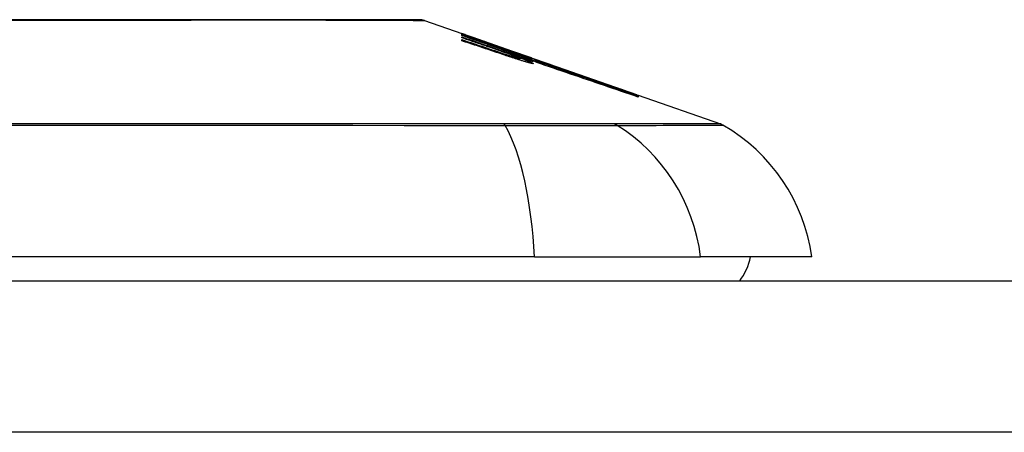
# Model space of a CAD drawing. Header units: inches. Extents: x 17 to 570, y 51 to 268.
# Tile 200 of 256: x 47.066 to 47.71, y 267.286 to 267.555. Entities that reach past the tile are written whole.
import ezdxf

# ---------------------------------------------------------------- set-up
doc = ezdxf.new("R2010")
doc.units = ezdxf.units.IN
doc.header["$MEASUREMENT"] = 0
doc.layers.add('Visible Edges(ANSI)', color=7, linetype='Continuous', lineweight=25)
doc.layers.add('Visible Tangent Edges(ANSI)', color=7, linetype='Continuous', lineweight=25)

msp = doc.modelspace()

# ---------------------------------------------------------------- linework, layer by layer
at = {"layer": 'Visible Edges(ANSI)'}
for p, q in [((47.33034, 267.55499), (47.35479, 267.54643)), ((47.35479, 267.54641), (47.35479, 267.54643)), ((47.35479, 267.54577), (47.35479, 267.54613)), ((47.35479, 267.54513), (47.35479, 267.54557)), ((47.37354, 267.5386), (47.35479, 267.54513)), ((47.35479, 267.54362), (47.35479, 267.54427)), ((47.35479, 267.54165), (47.35479, 267.54247)), ((47.36131, 267.54415), (47.40266, 267.52967)), ((47.37104, 267.54059), (47.37104, 267.54061)), ((47.37104, 267.54059), (47.37104, 267.54036)), ((47.37804, 267.53822), (47.37804, 267.538)), ((47.38498, 267.53569), (47.38498, 267.53566)), ((47.38498, 267.53566), (47.38498, 267.53545)), ((47.39004, 267.53156), (47.39004, 267.53131)), ((47.40029, 267.52933), (47.39229, 267.53209)), ((47.39229, 267.53209), (47.39229, 267.532)), ((47.39229, 267.532), (47.39229, 267.53169)), ((47.39242, 267.53159), (47.39242, 267.53078)), ((47.39242, 267.53018), (47.39242, 267.52915)), ((47.39754, 267.53017), (47.40266, 267.52841)), ((47.40029, 267.5305), (47.40029, 267.53042)), ((47.40029, 267.53013), (47.40029, 267.52979)), ((47.40029, 267.52965), (47.40029, 267.52933)), ((47.40266, 267.52957), (47.40266, 267.52967)), ((47.40266, 267.52967), (47.46899, 267.50646)), ((47.40266, 267.52957), (47.40266, 267.52949)), ((47.40266, 267.52887), (47.40266, 267.52933)), ((47.40266, 267.52841), (47.40266, 267.52876)), ((47.40266, 267.52841), (47.40266, 267.52812)), ((47.40379, 267.52745), (47.40379, 267.52743)), ((47.46899, 267.50646), (47.46899, 267.50634)), ((47.47004, 267.50609), (47.47004, 267.50597)), ((47.47004, 267.50609), (47.52388, 267.48725)), ((47.47004, 267.50594), (47.47004, 267.50556)), ((47.47004, 267.50548), (47.47004, 267.50485)), ((47.40222, 267.40034), (46.54484, 267.40034)), ((47.40222, 267.40034), (47.51101, 267.40034)), ((47.58377, 267.40034), (47.51101, 267.40034)), ((17.17103, 267.38459), (76.77603, 267.38459))]:
    msp.add_line(p, q, dxfattribs=at)
at = {"layer": 'Visible Edges(ANSI)', "flags": 128}
for points in [[(47.32873, 267.55526), (47.3283, 267.55526), (47.32701, 267.55527), (47.32488, 267.55527), (47.32191, 267.55528), (47.31811, 267.55529), (47.31347, 267.55531), (47.30799, 267.55532), (47.3017, 267.55533), (47.29461, 267.55535), (47.28675, 267.55537), (47.27815, 267.55538), (47.26885, 267.5554), (47.25886, 267.55542), (47.24817, 267.55543), (47.23682, 267.55545), (47.22484, 267.55545), (47.21225, 267.55545), (47.19908, 267.55543), (47.18537, 267.55542), (47.17117, 267.5554), (47.15646, 267.55538), (47.14128, 267.55537), (47.12569, 267.55535), (47.10974, 267.55533), (47.09349, 267.55532), (47.077, 267.55531), (47.06024, 267.55529)], [(47.35479, 267.54642), (47.35576, 267.54608), (47.35673, 267.54574), (47.3577, 267.54541), (47.35868, 267.54507), (47.35965, 267.54473), (47.36062, 267.54439), (47.36159, 267.54405), (47.36257, 267.54371), (47.36354, 267.54337), (47.36451, 267.54302), (47.36549, 267.54268), (47.36646, 267.54234), (47.36743, 267.54199), (47.3684, 267.54165), (47.36937, 267.54131), (47.37034, 267.54096), (47.37131, 267.54062), (47.37227, 267.54028), (47.37324, 267.53993), (47.3742, 267.53959), (47.37516, 267.53925), (47.37612, 267.5389), (47.37708, 267.53856), (47.37804, 267.53822)], [(47.37104, 267.54061), (47.37037, 267.54085), (47.3697, 267.5411), (47.36902, 267.54134), (47.36835, 267.54158), (47.36767, 267.54182), (47.367, 267.54206), (47.36632, 267.5423), (47.36565, 267.54254), (47.36497, 267.54279), (47.36429, 267.54303), (47.36361, 267.54327), (47.36294, 267.54351), (47.36226, 267.54375), (47.36158, 267.54399), (47.3609, 267.54424), (47.36022, 267.54448), (47.35954, 267.54472), (47.35886, 267.54496), (47.35818, 267.5452), (47.3575, 267.54544), (47.35682, 267.54568), (47.35615, 267.54592), (47.35547, 267.54617), (47.35479, 267.54641)], [(47.35479, 267.54613), (47.35547, 267.5459), (47.35614, 267.54567), (47.35682, 267.54544), (47.3575, 267.54521), (47.35818, 267.54498), (47.35886, 267.54475), (47.35953, 267.54452), (47.36021, 267.54429), (47.36089, 267.54406), (47.36157, 267.54383), (47.36225, 267.54359), (47.36292, 267.54336), (47.3636, 267.54313), (47.36428, 267.5429), (47.36496, 267.54267), (47.36563, 267.54244), (47.36631, 267.54221), (47.36699, 267.54197), (47.36766, 267.54174), (47.36834, 267.54151), (47.36901, 267.54128), (47.36969, 267.54105), (47.37036, 267.54082), (47.37104, 267.54059)], [(47.37819, 267.53795), (47.37722, 267.53827), (47.37625, 267.5386), (47.37528, 267.53893), (47.37431, 267.53926), (47.37334, 267.53958), (47.37237, 267.53991), (47.37139, 267.54024), (47.37042, 267.54057), (47.36944, 267.54089), (47.36847, 267.54122), (47.36749, 267.54155), (47.36651, 267.54187), (47.36554, 267.5422), (47.36456, 267.54253), (47.36358, 267.54285), (47.3626, 267.54318), (47.36163, 267.5435), (47.36065, 267.54383), (47.35967, 267.54415), (47.35869, 267.54448), (47.35772, 267.5448), (47.35674, 267.54513), (47.35576, 267.54545), (47.35479, 267.54577)], [(47.35479, 267.54557), (47.35668, 267.54491), (47.35857, 267.54425), (47.36047, 267.54359), (47.36236, 267.54292), (47.36426, 267.54226), (47.36616, 267.54159), (47.36805, 267.54093), (47.36995, 267.54026), (47.37185, 267.5396), (47.37375, 267.53893), (47.37565, 267.53827), (47.37755, 267.5376), (47.37945, 267.53694), (47.38135, 267.53627), (47.38325, 267.53561), (47.38515, 267.53495), (47.38704, 267.53428), (47.38894, 267.53362), (47.39083, 267.53295), (47.39273, 267.53229), (47.39462, 267.53163), (47.39651, 267.53097), (47.3984, 267.53031), (47.40029, 267.52965)], [(47.35479, 267.54427), (47.35599, 267.54386), (47.35718, 267.54344), (47.35838, 267.54303), (47.35958, 267.54262), (47.36078, 267.5422), (47.36197, 267.54179), (47.36317, 267.54138), (47.36437, 267.54096), (47.36557, 267.54055), (47.36677, 267.54014), (47.36797, 267.53972), (47.36917, 267.53931), (47.37037, 267.53889), (47.37157, 267.53848), (47.37277, 267.53807), (47.37397, 267.53765), (47.37516, 267.53724), (47.37636, 267.53683), (47.37756, 267.53641), (47.37876, 267.536), (47.37995, 267.53559), (47.38115, 267.53517), (47.38234, 267.53476), (47.38354, 267.53435)], [(47.37354, 267.5372), (47.37276, 267.53747), (47.37198, 267.53774), (47.3712, 267.53801), (47.37042, 267.53827), (47.36964, 267.53854), (47.36885, 267.53881), (47.36807, 267.53908), (47.36729, 267.53934), (47.36651, 267.53961), (47.36573, 267.53988), (47.36495, 267.54014), (47.36417, 267.54041), (47.36338, 267.54068), (47.3626, 267.54095), (47.36182, 267.54121), (47.36104, 267.54148), (47.36026, 267.54175), (47.35948, 267.54202), (47.35869, 267.54228), (47.35791, 267.54255), (47.35713, 267.54282), (47.35635, 267.54308), (47.35557, 267.54335), (47.35479, 267.54362)], [(47.35479, 267.54247), (47.35599, 267.54207), (47.35718, 267.54167), (47.35838, 267.54126), (47.35958, 267.54086), (47.36078, 267.54046), (47.36198, 267.54005), (47.36318, 267.53965), (47.36437, 267.53925), (47.36557, 267.53884), (47.36677, 267.53844), (47.36797, 267.53803), (47.36917, 267.53763), (47.37037, 267.53723), (47.37157, 267.53682), (47.37277, 267.53642), (47.37397, 267.53601), (47.37517, 267.53561), (47.37636, 267.5352), (47.37756, 267.5348), (47.37876, 267.5344), (47.37995, 267.53399), (47.38115, 267.53359), (47.38234, 267.53318), (47.38354, 267.53278)], [(47.38335, 267.53209), (47.38217, 267.53249), (47.38098, 267.53289), (47.37979, 267.53328), (47.3786, 267.53368), (47.37741, 267.53408), (47.37622, 267.53448), (47.37503, 267.53488), (47.37384, 267.53528), (47.37265, 267.53568), (47.37146, 267.53608), (47.37027, 267.53648), (47.36908, 267.53687), (47.36789, 267.53727), (47.3667, 267.53767), (47.3655, 267.53807), (47.36431, 267.53847), (47.36312, 267.53887), (47.36193, 267.53926), (47.36074, 267.53966), (47.35955, 267.54006), (47.35836, 267.54046), (47.35717, 267.54085), (47.35598, 267.54125), (47.35479, 267.54165)], [(47.38757, 267.53359), (47.38703, 267.53378), (47.38649, 267.53398), (47.38594, 267.53418), (47.38539, 267.53439), (47.38483, 267.53459), (47.38427, 267.53479), (47.3837, 267.535), (47.38313, 267.5352), (47.38255, 267.53541), (47.38197, 267.53562), (47.38139, 267.53582), (47.38081, 267.53603), (47.38022, 267.53624), (47.37962, 267.53645), (47.37903, 267.53667), (47.37843, 267.53688), (47.37783, 267.53709), (47.37722, 267.53731), (47.37661, 267.53752), (47.376, 267.53773), (47.37539, 267.53795), (47.37478, 267.53816), (47.37416, 267.53838), (47.37354, 267.5386)], [(47.38757, 267.53225), (47.38703, 267.53245), (47.38649, 267.53264), (47.38594, 267.53284), (47.38538, 267.53305), (47.38482, 267.53325), (47.38426, 267.53345), (47.38369, 267.53365), (47.38312, 267.53386), (47.38254, 267.53406), (47.38197, 267.53427), (47.38138, 267.53448), (47.3808, 267.53468), (47.38021, 267.53489), (47.37962, 267.5351), (47.37902, 267.53531), (47.37842, 267.53552), (47.37782, 267.53573), (47.37722, 267.53594), (47.37661, 267.53615), (47.376, 267.53636), (47.37539, 267.53657), (47.37477, 267.53678), (47.37416, 267.53699), (47.37354, 267.5372)], [(47.37804, 267.53822), (47.37897, 267.5379), (47.37989, 267.53758), (47.38082, 267.53726), (47.38175, 267.53694), (47.38268, 267.53662), (47.38361, 267.5363), (47.38454, 267.53597), (47.38547, 267.53565), (47.3864, 267.53533), (47.38733, 267.53501), (47.38826, 267.53469), (47.38919, 267.53436), (47.39012, 267.53404), (47.39105, 267.53372), (47.39197, 267.5334), (47.3929, 267.53308), (47.39383, 267.53275), (47.39475, 267.53243), (47.39568, 267.53211), (47.3966, 267.53179), (47.39753, 267.53147), (47.39845, 267.53114), (47.39937, 267.53082), (47.40029, 267.5305)], [(47.40029, 267.52979), (47.39939, 267.53012), (47.39849, 267.53046), (47.39758, 267.53079), (47.39667, 267.53113), (47.39576, 267.53147), (47.39485, 267.53181), (47.39393, 267.53215), (47.39301, 267.53249), (47.39209, 267.53283), (47.39117, 267.53317), (47.39025, 267.53351), (47.38932, 267.53385), (47.38839, 267.53419), (47.38747, 267.53453), (47.38654, 267.53488), (47.38561, 267.53522), (47.38468, 267.53556), (47.38375, 267.5359), (47.38282, 267.53624), (47.3819, 267.53659), (47.38097, 267.53693), (47.38004, 267.53727), (47.37911, 267.53761), (47.37819, 267.53795)], [(47.40029, 267.53042), (47.39965, 267.53064), (47.39902, 267.53086), (47.39838, 267.53108), (47.39774, 267.5313), (47.39711, 267.53152), (47.39647, 267.53174), (47.39583, 267.53196), (47.39519, 267.53218), (47.39455, 267.5324), (47.39392, 267.53262), (47.39328, 267.53284), (47.39264, 267.53306), (47.392, 267.53328), (47.39136, 267.5335), (47.39072, 267.53372), (47.39009, 267.53394), (47.38945, 267.53416), (47.38881, 267.53438), (47.38817, 267.5346), (47.38753, 267.53481), (47.38689, 267.53503), (47.38625, 267.53525), (47.38561, 267.53547), (47.38498, 267.53569)], [(47.38498, 267.53566), (47.38562, 267.53543), (47.38626, 267.5352), (47.3869, 267.53497), (47.38754, 267.53474), (47.38818, 267.53451), (47.38882, 267.53428), (47.38946, 267.53405), (47.3901, 267.53381), (47.39074, 267.53358), (47.39138, 267.53335), (47.39202, 267.53312), (47.39266, 267.53289), (47.3933, 267.53266), (47.39394, 267.53243), (47.39457, 267.5322), (47.39521, 267.53196), (47.39585, 267.53173), (47.39649, 267.5315), (47.39712, 267.53127), (47.39776, 267.53104), (47.39839, 267.53081), (47.39902, 267.53058), (47.39966, 267.53035), (47.40029, 267.53013)], [(47.47004, 267.50597), (47.46672, 267.50713), (47.46339, 267.5083), (47.46003, 267.50947), (47.45666, 267.51065), (47.45326, 267.51183), (47.44986, 267.51302), (47.44644, 267.51421), (47.44301, 267.51541), (47.43957, 267.51661), (47.43613, 267.51782), (47.43267, 267.51902), (47.42921, 267.52023), (47.42575, 267.52144), (47.42229, 267.52265), (47.41883, 267.52385), (47.41536, 267.52506), (47.41191, 267.52627), (47.40845, 267.52747), (47.40501, 267.52868), (47.40157, 267.52987), (47.39814, 267.53107), (47.39473, 267.53226), (47.39133, 267.53345), (47.38794, 267.53463)], [(47.38794, 267.53463), (47.38855, 267.53442), (47.38917, 267.53421), (47.38978, 267.534), (47.3904, 267.53379), (47.39101, 267.53358), (47.39162, 267.53337), (47.39224, 267.53316), (47.39285, 267.53295), (47.39347, 267.53274), (47.39408, 267.53253), (47.39469, 267.53231), (47.39531, 267.5321), (47.39592, 267.53189), (47.39654, 267.53168), (47.39715, 267.53147), (47.39776, 267.53126), (47.39838, 267.53105), (47.39899, 267.53084), (47.3996, 267.53063), (47.40022, 267.53042), (47.40083, 267.53021), (47.40144, 267.52999), (47.40205, 267.52978), (47.40266, 267.52957)], [(47.39554, 267.52819), (47.39505, 267.52834), (47.39455, 267.52849), (47.39405, 267.52865), (47.39355, 267.5288), (47.39305, 267.52896), (47.39254, 267.52911), (47.39203, 267.52927), (47.39153, 267.52943), (47.39102, 267.52959), (47.39051, 267.52975), (47.38999, 267.52992), (47.38948, 267.53008), (47.38897, 267.53025), (47.38845, 267.53041), (47.38794, 267.53058), (47.38743, 267.53074), (47.38691, 267.53091), (47.3864, 267.53108), (47.38589, 267.53124), (47.38538, 267.53141), (47.38487, 267.53158), (47.38436, 267.53175), (47.38386, 267.53192), (47.38335, 267.53209)], [(47.38354, 267.53435), (47.38378, 267.53426), (47.38403, 267.53418), (47.38428, 267.53409), (47.38453, 267.53401), (47.38478, 267.53393), (47.38502, 267.53384), (47.38527, 267.53376), (47.38552, 267.53367), (47.38577, 267.53359), (47.38602, 267.53351), (47.38627, 267.53342), (47.38652, 267.53334), (47.38677, 267.53326), (47.38701, 267.53318), (47.38726, 267.5331), (47.3875, 267.53302), (47.38775, 267.53294), (47.38799, 267.53286), (47.38823, 267.53278), (47.38847, 267.5327), (47.38871, 267.53263), (47.38895, 267.53255), (47.38918, 267.53247), (47.38941, 267.5324)], [(47.38354, 267.53278), (47.38378, 267.5327), (47.38403, 267.53261), (47.38428, 267.53253), (47.38453, 267.53245), (47.38477, 267.53237), (47.38502, 267.53228), (47.38527, 267.5322), (47.38552, 267.53212), (47.38577, 267.53204), (47.38602, 267.53196), (47.38627, 267.53188), (47.38652, 267.5318), (47.38677, 267.53172), (47.38701, 267.53164), (47.38726, 267.53156), (47.3875, 267.53149), (47.38775, 267.53141), (47.38799, 267.53133), (47.38823, 267.53126), (47.38847, 267.53118), (47.38871, 267.53111), (47.38895, 267.53104), (47.38918, 267.53097), (47.38941, 267.5309)], [(47.39239, 267.53162), (47.39234, 267.53166), (47.39227, 267.5317), (47.39219, 267.53174), (47.3921, 267.53179), (47.39199, 267.53184), (47.39187, 267.5319), (47.39173, 267.53196), (47.39158, 267.53203), (47.39142, 267.5321), (47.39124, 267.53218), (47.39105, 267.53226), (47.39084, 267.53234), (47.39063, 267.53243), (47.3904, 267.53252), (47.39016, 267.53261), (47.38991, 267.53271), (47.38965, 267.53281), (47.38938, 267.53291), (47.3891, 267.53302), (47.38881, 267.53313), (47.38852, 267.53324), (47.38821, 267.53335), (47.3879, 267.53347), (47.38757, 267.53359)], [(47.39239, 267.53022), (47.39234, 267.53025), (47.39227, 267.5303), (47.39219, 267.53035), (47.3921, 267.5304), (47.39199, 267.53046), (47.39187, 267.53052), (47.39173, 267.53059), (47.39158, 267.53066), (47.39141, 267.53073), (47.39123, 267.53081), (47.39104, 267.53089), (47.39084, 267.53098), (47.39063, 267.53107), (47.3904, 267.53116), (47.39016, 267.53126), (47.38991, 267.53136), (47.38965, 267.53146), (47.38938, 267.53157), (47.3891, 267.53167), (47.38881, 267.53178), (47.38852, 267.5319), (47.38821, 267.53201), (47.3879, 267.53213), (47.38757, 267.53225)], [(47.38941, 267.5324), (47.38965, 267.53233), (47.38988, 267.53226), (47.3901, 267.53219), (47.39031, 267.53212), (47.39052, 267.53206), (47.39072, 267.532), (47.39091, 267.53194), (47.39109, 267.53189), (47.39127, 267.53184), (47.39143, 267.53179), (47.39158, 267.53175), (47.39172, 267.53172), (47.39185, 267.53168), (47.39197, 267.53165), (47.39207, 267.53163), (47.39216, 267.53161), (47.39224, 267.53159), (47.3923, 267.53158), (47.39235, 267.53158), (47.39239, 267.53158), (47.39241, 267.53158), (47.39242, 267.53159), (47.39241, 267.53161), (47.39239, 267.53162)], [(47.38941, 267.5309), (47.38965, 267.53083), (47.38988, 267.53076), (47.3901, 267.53069), (47.39031, 267.53063), (47.39052, 267.53057), (47.39072, 267.53052), (47.39091, 267.53046), (47.3911, 267.53041), (47.39127, 267.53037), (47.39143, 267.53033), (47.39158, 267.53029), (47.39172, 267.53026), (47.39185, 267.53023), (47.39197, 267.5302), (47.39207, 267.53018), (47.39216, 267.53017), (47.39224, 267.53016), (47.3923, 267.53015), (47.39235, 267.53015), (47.39239, 267.53015), (47.39241, 267.53016), (47.39242, 267.53018), (47.39241, 267.53019), (47.39239, 267.53022)], [(47.39554, 267.52977), (47.39531, 267.52985), (47.39509, 267.52992), (47.39486, 267.52999), (47.39464, 267.53006), (47.39441, 267.53014), (47.39418, 267.53021), (47.39396, 267.53028), (47.39373, 267.53036), (47.3935, 267.53043), (47.39327, 267.5305), (47.39304, 267.53058), (47.39281, 267.53065), (47.39258, 267.53073), (47.39235, 267.5308), (47.39212, 267.53088), (47.39189, 267.53095), (47.39166, 267.53103), (47.39143, 267.5311), (47.3912, 267.53118), (47.39097, 267.53125), (47.39074, 267.53133), (47.3905, 267.53141), (47.39027, 267.53148), (47.39004, 267.53156)], [(47.39004, 267.53156), (47.39087, 267.53126), (47.39168, 267.53097), (47.39247, 267.53068), (47.39324, 267.53039), (47.39398, 267.53011), (47.3947, 267.52984), (47.39539, 267.52958), (47.39605, 267.52932), (47.39668, 267.52907), (47.39727, 267.52883), (47.39784, 267.52861), (47.39837, 267.52839), (47.39886, 267.52818), (47.39931, 267.52798), (47.39972, 267.5278), (47.4001, 267.52763), (47.40043, 267.52747), (47.40072, 267.52732), (47.40097, 267.52719), (47.40117, 267.52707), (47.40132, 267.52696), (47.40143, 267.52687), (47.4015, 267.52679), (47.40152, 267.52673)], [(47.39229, 267.532), (47.39297, 267.53175), (47.39364, 267.5315), (47.39429, 267.53126), (47.39491, 267.53103), (47.39552, 267.5308), (47.3961, 267.53058), (47.39665, 267.53036), (47.39719, 267.53015), (47.39769, 267.52995), (47.39817, 267.52976), (47.39862, 267.52958), (47.39905, 267.52941), (47.39944, 267.52924), (47.3998, 267.52909), (47.40012, 267.52895), (47.40042, 267.52881), (47.40068, 267.52869), (47.40091, 267.52858), (47.4011, 267.52848), (47.40125, 267.52839), (47.40137, 267.52831), (47.40146, 267.52824), (47.40151, 267.52819), (47.40152, 267.52815)], [(47.39404, 267.53245), (47.39718, 267.53135), (47.40033, 267.53025), (47.40349, 267.52915), (47.40666, 267.52805), (47.40984, 267.52694), (47.41303, 267.52583), (47.41622, 267.52472), (47.41941, 267.5236), (47.42261, 267.52249), (47.42581, 267.52137), (47.42901, 267.52026), (47.43221, 267.51914), (47.4354, 267.51803), (47.43859, 267.51691), (47.44178, 267.5158), (47.44496, 267.51469), (47.44814, 267.51358), (47.4513, 267.51248), (47.45446, 267.51138), (47.4576, 267.51028), (47.46073, 267.50919), (47.46385, 267.5081), (47.46695, 267.50702), (47.47004, 267.50594)], [(47.40266, 267.52933), (47.40231, 267.52946), (47.40195, 267.52959), (47.40159, 267.52972), (47.40123, 267.52985), (47.40087, 267.52998), (47.40051, 267.53011), (47.40015, 267.53024), (47.39979, 267.53037), (47.39944, 267.5305), (47.39908, 267.53063), (47.39872, 267.53076), (47.39836, 267.53089), (47.398, 267.53102), (47.39764, 267.53115), (47.39728, 267.53128), (47.39692, 267.53141), (47.39656, 267.53154), (47.3962, 267.53167), (47.39584, 267.5318), (47.39548, 267.53193), (47.39512, 267.53206), (47.39476, 267.53219), (47.3944, 267.53232), (47.39404, 267.53245)], [(47.40152, 267.52815), (47.4015, 267.52813), (47.40146, 267.52813), (47.40139, 267.52813), (47.40131, 267.52814), (47.40119, 267.52815), (47.40106, 267.52818), (47.4009, 267.52821), (47.40072, 267.52825), (47.40052, 267.5283), (47.4003, 267.52836), (47.40005, 267.52842), (47.39979, 267.52849), (47.39951, 267.52857), (47.39922, 267.52865), (47.39891, 267.52874), (47.39858, 267.52884), (47.39824, 267.52894), (47.39788, 267.52905), (47.39752, 267.52916), (47.39714, 267.52927), (47.39675, 267.52939), (47.39635, 267.52952), (47.39595, 267.52964), (47.39554, 267.52977)], [(47.40152, 267.52673), (47.4015, 267.52671), (47.40146, 267.5267), (47.4014, 267.52669), (47.40131, 267.52669), (47.4012, 267.5267), (47.40107, 267.52672), (47.40091, 267.52675), (47.40073, 267.52678), (47.40054, 267.52682), (47.40031, 267.52687), (47.40007, 267.52692), (47.39981, 267.52699), (47.39954, 267.52706), (47.39924, 267.52713), (47.39893, 267.52721), (47.3986, 267.5273), (47.39826, 267.5274), (47.3979, 267.5275), (47.39753, 267.5276), (47.39715, 267.52771), (47.39676, 267.52782), (47.39636, 267.52794), (47.39595, 267.52806), (47.39554, 267.52819)], [(47.40379, 267.52743), (47.40379, 267.52746), (47.40377, 267.5275), (47.40372, 267.52755), (47.40365, 267.5276), (47.40355, 267.52767), (47.40343, 267.52774), (47.40329, 267.52781), (47.40312, 267.5279), (47.40293, 267.52799), (47.40271, 267.52809), (47.40248, 267.5282), (47.40222, 267.52831), (47.40194, 267.52844), (47.40163, 267.52856), (47.40131, 267.5287), (47.40096, 267.52884), (47.4006, 267.52899), (47.40021, 267.52914), (47.39981, 267.5293), (47.39939, 267.52946), (47.39895, 267.52963), (47.3985, 267.52981), (47.39803, 267.52999), (47.39754, 267.53017)], [(47.47004, 267.50556), (47.46728, 267.50651), (47.46452, 267.50747), (47.46174, 267.50843), (47.45895, 267.5094), (47.45616, 267.51037), (47.45336, 267.51134), (47.45056, 267.51231), (47.44774, 267.51328), (47.44493, 267.51426), (47.44211, 267.51524), (47.43928, 267.51621), (47.43646, 267.51719), (47.43363, 267.51817), (47.4308, 267.51915), (47.42798, 267.52013), (47.42515, 267.5211), (47.42232, 267.52208), (47.4195, 267.52306), (47.41668, 267.52403), (47.41387, 267.525), (47.41106, 267.52597), (47.40825, 267.52694), (47.40545, 267.5279), (47.40266, 267.52887)], [(47.40266, 267.52876), (47.40545, 267.5278), (47.40825, 267.52683), (47.41106, 267.52587), (47.41387, 267.5249), (47.41668, 267.52393), (47.4195, 267.52296), (47.42232, 267.52198), (47.42515, 267.52101), (47.42798, 267.52003), (47.4308, 267.51906), (47.43363, 267.51808), (47.43646, 267.5171), (47.43928, 267.51613), (47.44211, 267.51515), (47.44493, 267.51418), (47.44774, 267.5132), (47.45055, 267.51223), (47.45336, 267.51126), (47.45616, 267.51029), (47.45895, 267.50932), (47.46174, 267.50836), (47.46451, 267.5074), (47.46728, 267.50644), (47.47004, 267.50548)], [(47.47004, 267.50485), (47.46732, 267.50578), (47.4646, 267.50671), (47.46187, 267.50765), (47.45913, 267.50859), (47.45638, 267.50953), (47.45362, 267.51047), (47.45087, 267.51141), (47.4481, 267.51236), (47.44533, 267.51331), (47.44256, 267.51425), (47.43979, 267.5152), (47.43701, 267.51615), (47.43424, 267.51709), (47.43146, 267.51804), (47.42868, 267.51899), (47.4259, 267.51993), (47.42313, 267.52088), (47.42035, 267.52182), (47.41758, 267.52276), (47.41481, 267.5237), (47.41205, 267.52464), (47.40929, 267.52557), (47.40654, 267.5265), (47.40379, 267.52743)]]:
    msp.add_lwpolyline(points, dxfattribs=at)
at = {"layer": 'Visible Edges(ANSI)'}
for centre, radius, start, end in [((47.32872, 267.55034), 0.00492, 70.70995, 89.82686), ((47.52063, 267.47796), 0.00984, 60.18311, 70.70995), ((47.46679, 267.38402), 0.11811, 7.9413, 60.18311), ((47.50503, 267.40822), 0.03937, 323.1301, 348.46304)]:
    msp.add_arc(centre, radius, start, end, dxfattribs=at)
at = {"layer": 'Visible Tangent Edges(ANSI)'}
for p, q in [((47.38354, 267.53435), (47.38354, 267.53371)), ((47.38354, 267.53278), (47.38354, 267.53203)), ((47.38941, 267.5324), (47.38941, 267.53155)), ((47.38941, 267.5309), (47.38941, 267.5301)), ((47.38234, 267.48729), (47.38187, 267.48728)), ((47.45426, 267.48728), (47.45409, 267.48729)), ((76.77603, 267.28559), (17.17103, 267.28559))]:
    msp.add_line(p, q, dxfattribs=at)
at = {"layer": 'Visible Tangent Edges(ANSI)', "flags": 128}
for points in [[(47.05574, 267.55504), (47.06579, 267.55505), (47.07574, 267.55506), (47.08559, 267.55508), (47.09536, 267.55509), (47.10503, 267.55511), (47.11461, 267.55512), (47.12408, 267.55514), (47.13342, 267.55516), (47.14262, 267.55517), (47.15167, 267.55519), (47.16056, 267.55521), (47.16928, 267.55523), (47.17783, 267.55524), (47.18621, 267.55526), (47.1944, 267.55528), (47.20241, 267.55529)], [(47.20241, 267.55529), (47.20441, 267.5553), (47.20641, 267.5553), (47.20839, 267.5553), (47.21036, 267.5553), (47.21232, 267.55531), (47.21427, 267.55531), (47.2162, 267.55531), (47.21812, 267.55531), (47.22002, 267.55531), (47.22192, 267.55531), (47.2238, 267.55532), (47.22566, 267.55532), (47.22752, 267.55532), (47.22936, 267.55531), (47.23118, 267.55531), (47.233, 267.55531), (47.23479, 267.55531), (47.23658, 267.55531), (47.23835, 267.55531), (47.24011, 267.5553), (47.24185, 267.5553), (47.24358, 267.5553), (47.24529, 267.5553), (47.24699, 267.55529)], [(47.24699, 267.55529), (47.25351, 267.55528), (47.25979, 267.55526), (47.26584, 267.55524), (47.27165, 267.55523), (47.2772, 267.55521), (47.28251, 267.55519), (47.28756, 267.55517), (47.29236, 267.55516), (47.29688, 267.55514), (47.30114, 267.55512), (47.30512, 267.55511), (47.30882, 267.55509), (47.31223, 267.55508), (47.31536, 267.55506), (47.31819, 267.55505), (47.32073, 267.55504), (47.32297, 267.55503), (47.32492, 267.55502), (47.32657, 267.55501), (47.32793, 267.555), (47.32898, 267.55499), (47.32974, 267.55499), (47.33019, 267.55499), (47.33034, 267.55499)], [(47.04327, 267.48649), (47.07796, 267.48648), (47.11259, 267.48647), (47.14714, 267.48646), (47.18155, 267.48644), (47.21579, 267.48642), (47.24981, 267.4864), (47.28358, 267.48637), (47.31706, 267.48635), (47.35024, 267.48632), (47.38312, 267.4863)], [(47.38187, 267.48728), (47.36551, 267.48728), (47.34909, 267.48728), (47.33258, 267.48728), (47.31601, 267.48728), (47.29935, 267.48728), (47.28262, 267.48728), (47.26581, 267.48728), (47.24893, 267.48727), (47.23199, 267.48727), (47.21498, 267.48727), (47.19793, 267.48727), (47.18082, 267.48727), (47.16367, 267.48726), (47.14648, 267.48726), (47.12925, 267.48726), (47.112, 267.48726), (47.09472, 267.48726), (47.07742, 267.48725), (47.06011, 267.48725)], [(47.45409, 267.48729), (47.45255, 267.48729), (47.45085, 267.48729), (47.44901, 267.48729), (47.44703, 267.48729), (47.4449, 267.48728), (47.44264, 267.48728), (47.44024, 267.48728), (47.43771, 267.48728), (47.43504, 267.48728), (47.43226, 267.48728), (47.42935, 267.48728), (47.42631, 267.48728), (47.42317, 267.48728), (47.41991, 267.48728), (47.41655, 267.48728), (47.41309, 267.48728), (47.40954, 267.48728), (47.40589, 267.48728), (47.40215, 267.48728), (47.39833, 267.48728), (47.39443, 267.48729), (47.39047, 267.48729), (47.38643, 267.48729), (47.38234, 267.48729)], [(47.38312, 267.4863), (47.38731, 267.48629), (47.39144, 267.48627), (47.39551, 267.48627), (47.39951, 267.48626), (47.40342, 267.48625), (47.40725, 267.48625), (47.41099, 267.48624), (47.41464, 267.48624), (47.41819, 267.48623), (47.42163, 267.48623), (47.42496, 267.48623), (47.42818, 267.48623), (47.43128, 267.48623), (47.43425, 267.48623), (47.4371, 267.48623), (47.43981, 267.48624), (47.44239, 267.48624), (47.44483, 267.48624), (47.44712, 267.48625), (47.44927, 267.48626), (47.45127, 267.48627), (47.45312, 267.48627), (47.45482, 267.48629), (47.45635, 267.4863)], [(47.52388, 267.48725), (47.52376, 267.48725), (47.52339, 267.48725), (47.52278, 267.48725), (47.52193, 267.48725), (47.52084, 267.48725), (47.5195, 267.48725), (47.51791, 267.48726), (47.51608, 267.48726), (47.51401, 267.48726), (47.51169, 267.48726), (47.50913, 267.48726), (47.50633, 267.48727), (47.50328, 267.48727), (47.5, 267.48727), (47.49647, 267.48727), (47.49271, 267.48727), (47.48871, 267.48728), (47.48448, 267.48728), (47.48001, 267.48728), (47.47532, 267.48728), (47.47039, 267.48728), (47.46524, 267.48728), (47.45989, 267.48728), (47.45426, 267.48728)], [(47.45635, 267.4863), (47.46191, 267.48632), (47.46728, 267.48632), (47.47241, 267.48634), (47.47732, 267.48635), (47.48199, 267.48636), (47.48643, 267.48637), (47.49063, 267.48638), (47.49461, 267.4864), (47.49834, 267.48641), (47.50184, 267.48642), (47.5051, 267.48643), (47.50812, 267.48644), (47.5109, 267.48645), (47.51344, 267.48646), (47.51574, 267.48646), (47.5178, 267.48647), (47.51961, 267.48648), (47.52118, 267.48648), (47.52251, 267.48649), (47.52359, 267.48649), (47.52444, 267.48649), (47.52504, 267.4865), (47.5254, 267.4865), (47.52552, 267.4865)]]:
    msp.add_lwpolyline(points, dxfattribs=at)
at = {"layer": 'Visible Tangent Edges(ANSI)'}
for centre, major_axis, ratio, start_param, end_param in [((47.38149, 267.47777), (0.00003, 0.00984), 0.32572, 5.760249, 6.023956), ((47.36362, 267.38402), (0, 0.11811), 0.32996, 4.850991, 5.75935), ((47.4517, 267.47777), (-0.00008, 0.00984), 0.945463, 5.751833, 6.01554), ((47.40058, 267.38402), (0, 0.11811), 0.943995, 4.850991, 5.75935)]:
    msp.add_ellipse(centre, major_axis=major_axis, ratio=ratio, start_param=start_param, end_param=end_param, dxfattribs=at)

doc.saveas('drawing.dxf')
